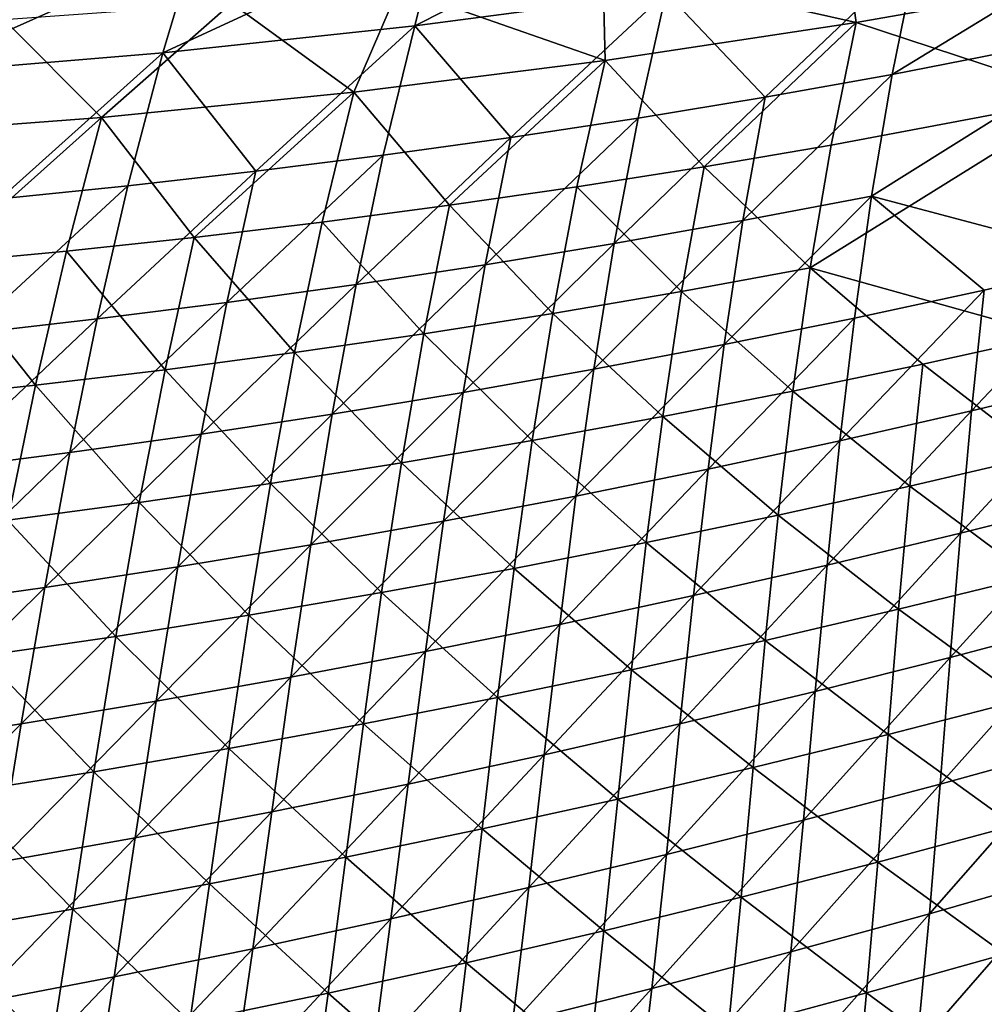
# Model space of a CAD drawing. Header units: metres. Extents: x 0 to 1400, y -1400 to 0.
# Tile 82 of 256: x 702 to 750, y -1236 to -1187. Entities that reach past the tile are written whole.
import ezdxf

# ---------------------------------------------------------------- set-up
doc = ezdxf.new("R2010")
doc.units = ezdxf.units.M

msp = doc.modelspace()

# ---------------------------------------------------------------- linework, layer by layer
at = {"layer": 'None'}
for points in [[(734.339478, -1180.949829, -472.742004), (721.777161, -1187.305786, -450.741119), (734.26947, -1185.645996, -450.785461)], [(734.339478, -1180.949829, -472.742004), (723.017151, -1182.27002, -472.97113), (721.777161, -1187.305786, -450.741119)], [(759.14679, -1181.39624, -450.873505), (745.492432, -1189.727783, -422.548279), (758.071411, -1187.260742, -422.603729)], [(759.14679, -1181.39624, -450.873505), (746.728271, -1183.675537, -450.82962), (745.492432, -1189.727783, -422.548279)], [(723.017151, -1182.27002, -472.97113), (709.257874, -1188.653687, -450.696686), (721.777161, -1187.305786, -450.741119)], [(723.017151, -1182.27002, -472.97113), (710.821533, -1183.395142, -473.218842), (709.257874, -1188.653687, -450.696686)], [(731.122925, -1184.307129, -473.442535), (743.093018, -1182.716064, -473.181549), (743.706787, -1187.140015, -451.499573)], [(743.093018, -1182.716064, -473.181549), (756.133362, -1184.94812, -451.519684), (743.706787, -1187.140015, -451.499573)], [(710.821533, -1183.395142, -473.218842), (696.718384, -1189.687988, -450.652222), (709.257874, -1188.653687, -450.696686)], [(710.821533, -1183.395142, -473.218842), (698.441895, -1184.223389, -473.470703), (696.718384, -1189.687988, -450.652222)], [(746.728271, -1183.675537, -450.82962), (734.26947, -1185.645996, -450.785461), (739.185974, -1190.845093, -422.520447)], [(746.728271, -1183.675537, -450.82962), (739.185974, -1190.845093, -422.520447), (745.492432, -1189.727783, -422.548279)], [(720.967834, -1185.424805, -473.664948), (731.122925, -1184.307129, -473.442535), (731.240356, -1189.023071, -451.479126)], [(731.122925, -1184.307129, -473.442535), (743.706787, -1187.140015, -451.499573), (731.240356, -1189.023071, -451.479126)], [(712.659363, -1186.181641, -473.847382), (720.967834, -1185.424805, -473.664948), (718.739868, -1190.594971, -451.458344)], [(720.967834, -1185.424805, -473.664948), (731.240356, -1189.023071, -451.479126), (718.739868, -1190.594971, -451.458344)], [(743.706787, -1187.140015, -451.499573), (756.133362, -1184.94812, -451.519684), (755.048645, -1190.860229, -423.259003)], [(734.26947, -1185.645996, -450.785461), (721.777161, -1187.305786, -450.741119), (726.543335, -1192.845825, -422.46463)], [(726.543335, -1192.845825, -422.46463), (732.869324, -1191.884521, -422.492554), (734.26947, -1185.645996, -450.785461)], [(734.26947, -1185.645996, -450.785461), (732.869324, -1191.884521, -422.492554), (739.185974, -1190.845093, -422.520447)], [(701.349304, -1186.984131, -474.095917), (712.659363, -1186.181641, -473.847382), (706.211304, -1191.853516, -451.437164)], [(712.659363, -1186.181641, -473.847382), (718.739868, -1190.594971, -451.458344), (706.211304, -1191.853516, -451.437164)], [(701.349304, -1186.984131, -474.095917), (706.211304, -1191.853516, -451.437164), (693.660706, -1192.796265, -451.415649)], [(721.777161, -1187.305786, -450.741119), (709.257874, -1188.653687, -450.696686), (713.866577, -1194.533447, -422.408722)], [(713.866577, -1194.533447, -422.408722), (720.208801, -1193.728882, -422.436676), (721.777161, -1187.305786, -450.741119)], [(721.777161, -1187.305786, -450.741119), (720.208801, -1193.728882, -422.436676), (726.543335, -1192.845825, -422.46463)], [(731.240356, -1189.023071, -451.479126), (743.706787, -1187.140015, -451.499573), (736.152344, -1194.311279, -423.211792)], [(743.706787, -1187.140015, -451.499573), (742.462341, -1193.238403, -423.2276), (736.152344, -1194.311279, -423.211792)], [(755.048645, -1190.860229, -423.259003), (742.462341, -1193.238403, -423.2276), (743.706787, -1187.140015, -451.499573)], [(758.071411, -1187.260742, -422.603729), (745.492432, -1189.727783, -422.548279), (744.471497, -1195.767944, -394.319153)], [(744.471497, -1195.767944, -394.319153), (756.521729, -1198.97168, -366.202637), (758.071411, -1187.260742, -422.603729)], [(709.257874, -1188.653687, -450.696686), (696.718384, -1189.687988, -450.652222), (701.162476, -1195.905762, -422.352844)], [(701.162476, -1195.905762, -422.352844), (707.517517, -1195.259155, -422.380768), (709.257874, -1188.653687, -450.696686)], [(709.257874, -1188.653687, -450.696686), (707.517517, -1195.259155, -422.380768), (713.866577, -1194.533447, -422.408722)], [(718.739868, -1190.594971, -451.458344), (731.240356, -1189.023071, -451.479126), (723.50238, -1196.2229, -423.179932)], [(731.240356, -1189.023071, -451.479126), (729.832153, -1195.306274, -423.195892), (723.50238, -1196.2229, -423.179932)], [(736.152344, -1194.311279, -423.211792), (729.832153, -1195.306274, -423.195892), (731.240356, -1189.023071, -451.479126)], [(745.492432, -1189.727783, -422.548279), (738.083313, -1196.980713, -394.286713), (744.471497, -1195.767944, -394.319153)], [(745.492432, -1189.727783, -422.548279), (739.185974, -1190.845093, -422.520447), (738.083313, -1196.980713, -394.286713)], [(706.211304, -1191.853516, -451.437164), (718.739868, -1190.594971, -451.458344), (710.817261, -1197.820313, -423.147797)], [(718.739868, -1190.594971, -451.458344), (717.163818, -1197.061157, -423.163879), (710.817261, -1197.820313, -423.147797)], [(723.50238, -1196.2229, -423.179932), (717.163818, -1197.061157, -423.163879), (718.739868, -1190.594971, -451.458344)], [(739.185974, -1190.845093, -422.520447), (731.683777, -1198.115601, -394.254181), (738.083313, -1196.980713, -394.286713)], [(739.185974, -1190.845093, -422.520447), (732.869324, -1191.884521, -422.492554), (731.683777, -1198.115601, -394.254181)], [(741.429993, -1199.336548, -394.962006), (755.048645, -1190.860229, -423.259003), (753.475403, -1202.690918, -366.786652)], [(742.462341, -1193.238403, -423.2276), (755.048645, -1190.860229, -423.259003), (741.429993, -1199.336548, -394.962006)], [(693.660706, -1192.796265, -451.415649), (706.211304, -1191.853516, -451.437164), (698.102905, -1199.10083, -423.115356)], [(706.211304, -1191.853516, -451.437164), (704.463379, -1198.500366, -423.131622), (698.102905, -1199.10083, -423.115356)], [(710.817261, -1197.820313, -423.147797), (704.463379, -1198.500366, -423.131622), (706.211304, -1191.853516, -451.437164)], [(732.869324, -1191.884521, -422.492554), (725.273621, -1199.171997, -394.221588), (731.683777, -1198.115601, -394.254181)], [(732.869324, -1191.884521, -422.492554), (726.543335, -1192.845825, -422.46463), (725.273621, -1199.171997, -394.221588)], [(726.543335, -1192.845825, -422.46463), (720.208801, -1193.728882, -422.436676), (718.85376, -1200.149658, -394.188995)], [(726.543335, -1192.845825, -422.46463), (718.85376, -1200.149658, -394.188995), (725.273621, -1199.171997, -394.221588)], [(736.152344, -1194.311279, -423.211792), (742.462341, -1193.238403, -423.2276), (741.429993, -1199.336548, -394.962006)], [(720.208801, -1193.728882, -422.436676), (712.425049, -1201.048462, -394.156372), (718.85376, -1200.149658, -394.188995)], [(720.208801, -1193.728882, -422.436676), (713.866577, -1194.533447, -422.408722), (712.425049, -1201.048462, -394.156372)], [(713.866577, -1194.533447, -422.408722), (707.517517, -1195.259155, -422.380768), (705.988342, -1201.86792, -394.123749)], [(713.866577, -1194.533447, -422.408722), (705.988342, -1201.86792, -394.123749), (712.425049, -1201.048462, -394.156372)], [(729.832153, -1195.306274, -423.195892), (736.152344, -1194.311279, -423.211792), (735.03833, -1200.504517, -394.940826)], [(736.152344, -1194.311279, -423.211792), (741.429993, -1199.336548, -394.962006), (735.03833, -1200.504517, -394.940826)], [(707.517517, -1195.259155, -422.380768), (699.544373, -1202.607788, -394.091125), (705.988342, -1201.86792, -394.123749)], [(707.517517, -1195.259155, -422.380768), (701.162476, -1195.905762, -422.352844), (699.544373, -1202.607788, -394.091125)], [(723.50238, -1196.2229, -423.179932), (729.832153, -1195.306274, -423.195892), (728.635132, -1201.594238, -394.919647)], [(729.832153, -1195.306274, -423.195892), (735.03833, -1200.504517, -394.940826), (728.635132, -1201.594238, -394.919647)], [(744.471497, -1195.767944, -394.319153), (738.083313, -1196.980713, -394.286713), (737.151794, -1203.136108, -366.094238)], [(737.151794, -1203.136108, -366.094238), (743.622314, -1201.825684, -366.130463), (744.471497, -1195.767944, -394.319153)], [(743.622314, -1201.825684, -366.130463), (750.079224, -1200.437378, -366.166595), (744.471497, -1195.767944, -394.319153)], [(750.079224, -1200.437378, -366.166595), (756.521729, -1198.97168, -366.202637), (744.471497, -1195.767944, -394.319153)], [(717.163818, -1197.061157, -423.163879), (723.50238, -1196.2229, -423.179932), (722.221191, -1202.605469, -394.898468)], [(723.50238, -1196.2229, -423.179932), (728.635132, -1201.594238, -394.919647), (722.221191, -1202.605469, -394.898468)], [(710.817261, -1197.820313, -423.147797), (717.163818, -1197.061157, -423.163879), (715.79718, -1203.53772, -394.877258)], [(717.163818, -1197.061157, -423.163879), (722.221191, -1202.605469, -394.898468), (715.79718, -1203.53772, -394.877258)], [(738.083313, -1196.980713, -394.286713), (730.668579, -1204.368408, -366.057922), (737.151794, -1203.136108, -366.094238)], [(738.083313, -1196.980713, -394.286713), (731.683777, -1198.115601, -394.254181), (730.668579, -1204.368408, -366.057922)], [(704.463379, -1198.500366, -423.131622), (710.817261, -1197.820313, -423.147797), (709.363831, -1204.390625, -394.856049)], [(710.817261, -1197.820313, -423.147797), (715.79718, -1203.53772, -394.877258), (709.363831, -1204.390625, -394.856049)], [(731.683777, -1198.115601, -394.254181), (724.17334, -1205.522095, -366.021576), (730.668579, -1204.368408, -366.057922)], [(731.683777, -1198.115601, -394.254181), (725.273621, -1199.171997, -394.221588), (724.17334, -1205.522095, -366.021576)], [(698.102905, -1199.10083, -423.115356), (704.463379, -1198.500366, -423.131622), (702.921875, -1205.16394, -394.834839)], [(704.463379, -1198.500366, -423.131622), (709.363831, -1204.390625, -394.856049), (702.921875, -1205.16394, -394.834839)], [(698.102905, -1199.10083, -423.115356), (702.921875, -1205.16394, -394.834839), (696.472046, -1205.857056, -394.813629)], [(756.521729, -1198.97168, -366.202637), (749.440857, -1206.441284, -338.019073), (755.963745, -1204.876343, -338.058075)], [(749.440857, -1206.441284, -338.019073), (756.521729, -1198.97168, -366.202637), (750.079224, -1200.437378, -366.166595)], [(725.273621, -1199.171997, -394.221588), (717.667053, -1206.596924, -365.985199), (724.17334, -1205.522095, -366.021576)], [(725.273621, -1199.171997, -394.221588), (718.85376, -1200.149658, -394.188995), (717.667053, -1206.596924, -365.985199)], [(735.03833, -1200.504517, -394.940826), (741.429993, -1199.336548, -394.962006), (740.568909, -1205.454224, -366.735199)], [(740.568909, -1205.454224, -366.735199), (741.429993, -1199.336548, -394.962006), (747.029297, -1204.111328, -366.760925)], [(747.029297, -1204.111328, -366.760925), (741.429993, -1199.336548, -394.962006), (753.475403, -1202.690918, -366.786652)], [(718.85376, -1200.149658, -394.188995), (712.425049, -1201.048462, -394.156372), (711.150513, -1207.592407, -365.948761)], [(718.85376, -1200.149658, -394.188995), (711.150513, -1207.592407, -365.948761), (717.667053, -1206.596924, -365.985199)], [(728.635132, -1201.594238, -394.919647), (735.03833, -1200.504517, -394.940826), (734.094849, -1206.719238, -366.709503)], [(735.03833, -1200.504517, -394.940826), (740.568909, -1205.454224, -366.735199), (734.094849, -1206.719238, -366.709503)], [(742.902161, -1207.928833, -337.97995), (750.079224, -1200.437378, -366.166595), (743.622314, -1201.825684, -366.130463)], [(742.902161, -1207.928833, -337.97995), (749.440857, -1206.441284, -338.019073), (750.079224, -1200.437378, -366.166595)], [(712.425049, -1201.048462, -394.156372), (704.624573, -1208.508179, -365.912354), (711.150513, -1207.592407, -365.948761)], [(712.425049, -1201.048462, -394.156372), (705.988342, -1201.86792, -394.123749), (704.624573, -1208.508179, -365.912354)], [(705.988342, -1201.86792, -394.123749), (699.544373, -1202.607788, -394.091125), (698.090027, -1209.343994, -365.875916)], [(705.988342, -1201.86792, -394.123749), (698.090027, -1209.343994, -365.875916), (704.624573, -1208.508179, -365.912354)], [(722.221191, -1202.605469, -394.898468), (728.635132, -1201.594238, -394.919647), (727.607849, -1207.905884, -366.683868)], [(728.635132, -1201.594238, -394.919647), (734.094849, -1206.719238, -366.709503), (727.607849, -1207.905884, -366.683868)], [(736.348267, -1209.338623, -337.940765), (742.902161, -1207.928833, -337.97995), (743.622314, -1201.825684, -366.130463)], [(736.348267, -1209.338623, -337.940765), (743.622314, -1201.825684, -366.130463), (737.151794, -1203.136108, -366.094238)], [(715.79718, -1203.53772, -394.877258), (722.221191, -1202.605469, -394.898468), (721.108643, -1209.013672, -366.658264)], [(722.221191, -1202.605469, -394.898468), (727.607849, -1207.905884, -366.683868), (721.108643, -1209.013672, -366.658264)], [(752.90625, -1208.651978, -338.631378), (747.029297, -1204.111328, -366.760925), (753.475403, -1202.690918, -366.786652)], [(709.363831, -1204.390625, -394.856049), (715.79718, -1203.53772, -394.877258), (714.5979, -1210.042358, -366.632721)], [(715.79718, -1203.53772, -394.877258), (721.108643, -1209.013672, -366.658264), (714.5979, -1210.042358, -366.632721)], [(737.151794, -1203.136108, -366.094238), (730.668579, -1204.368408, -366.057922), (729.78009, -1210.670288, -337.901489)], [(729.78009, -1210.670288, -337.901489), (736.348267, -1209.338623, -337.940765), (737.151794, -1203.136108, -366.094238)], [(702.921875, -1205.16394, -394.834839), (709.363831, -1204.390625, -394.856049), (708.076355, -1210.991455, -366.607239)], [(709.363831, -1204.390625, -394.856049), (714.5979, -1210.042358, -366.632721), (708.076355, -1210.991455, -366.607239)], [(730.668579, -1204.368408, -366.057922), (723.198547, -1211.923096, -337.862152), (729.78009, -1210.670288, -337.901489)], [(730.668579, -1204.368408, -366.057922), (724.17334, -1205.522095, -366.021576), (723.198547, -1211.923096, -337.862152)], [(746.379944, -1210.170898, -338.602295), (740.568909, -1205.454224, -366.735199), (747.029297, -1204.111328, -366.760925)], [(752.90625, -1208.651978, -338.631378), (746.379944, -1210.170898, -338.602295), (747.029297, -1204.111328, -366.760925)], [(755.963745, -1204.876343, -338.058075), (749.440857, -1206.441284, -338.019073), (748.890747, -1212.515015, -309.915741)], [(755.963745, -1204.876343, -338.058075), (748.890747, -1212.515015, -309.915741), (755.495239, -1210.849609, -309.956848)], [(696.472046, -1205.857056, -394.813629), (702.921875, -1205.16394, -394.834839), (701.544678, -1211.860352, -366.581818)], [(702.921875, -1205.16394, -394.834839), (708.076355, -1210.991455, -366.607239), (701.544678, -1211.860352, -366.581818)], [(734.094849, -1206.719238, -366.709503), (740.568909, -1205.454224, -366.735199), (739.837708, -1211.612427, -338.573242)], [(739.837708, -1211.612427, -338.573242), (740.568909, -1205.454224, -366.735199), (746.379944, -1210.170898, -338.602295)], [(724.17334, -1205.522095, -366.021576), (716.604309, -1213.096924, -337.822784), (723.198547, -1211.923096, -337.862152)], [(724.17334, -1205.522095, -366.021576), (717.667053, -1206.596924, -365.985199), (716.604309, -1213.096924, -337.822784)], [(749.440857, -1206.441284, -338.019073), (742.268738, -1214.103271, -309.874542), (748.890747, -1212.515015, -309.915741)], [(742.268738, -1214.103271, -309.874542), (749.440857, -1206.441284, -338.019073), (742.902161, -1207.928833, -337.97995)], [(717.667053, -1206.596924, -365.985199), (709.998291, -1214.191162, -337.783386), (716.604309, -1213.096924, -337.822784)], [(717.667053, -1206.596924, -365.985199), (711.150513, -1207.592407, -365.948761), (709.998291, -1214.191162, -337.783386)], [(734.094849, -1206.719238, -366.709503), (733.280273, -1212.976074, -338.544281), (727.607849, -1207.905884, -366.683868)], [(734.094849, -1206.719238, -366.709503), (739.837708, -1211.612427, -338.573242), (733.280273, -1212.976074, -338.544281)], [(711.150513, -1207.592407, -365.948761), (704.624573, -1208.508179, -365.912354), (703.381348, -1215.205444, -337.743988)], [(711.150513, -1207.592407, -365.948761), (703.381348, -1215.205444, -337.743988), (709.998291, -1214.191162, -337.783386)], [(721.108643, -1209.013672, -366.658264), (727.607849, -1207.905884, -366.683868), (726.708313, -1214.261108, -338.51535)], [(727.607849, -1207.905884, -366.683868), (733.280273, -1212.976074, -338.544281), (726.708313, -1214.261108, -338.51535)], [(735.630005, -1215.61377, -309.833252), (742.902161, -1207.928833, -337.97995), (736.348267, -1209.338623, -337.940765)], [(735.630005, -1215.61377, -309.833252), (742.268738, -1214.103271, -309.874542), (742.902161, -1207.928833, -337.97995)], [(704.624573, -1208.508179, -365.912354), (696.754272, -1216.139282, -337.70459), (703.381348, -1215.205444, -337.743988)], [(704.624573, -1208.508179, -365.912354), (698.090027, -1209.343994, -365.875916), (696.754272, -1216.139282, -337.70459)], [(746.379944, -1210.170898, -338.602295), (752.90625, -1208.651978, -338.631378), (752.426453, -1214.678345, -310.539001)], [(714.5979, -1210.042358, -366.632721), (721.108643, -1209.013672, -366.658264), (720.122559, -1215.467407, -338.486511)], [(721.108643, -1209.013672, -366.658264), (726.708313, -1214.261108, -338.51535), (720.122559, -1215.467407, -338.486511)], [(728.975403, -1217.046143, -309.791901), (735.630005, -1215.61377, -309.833252), (736.348267, -1209.338623, -337.940765)], [(728.975403, -1217.046143, -309.791901), (736.348267, -1209.338623, -337.940765), (729.78009, -1210.670288, -337.901489)], [(708.076355, -1210.991455, -366.607239), (714.5979, -1210.042358, -366.632721), (713.523621, -1216.594238, -338.457764)], [(714.5979, -1210.042358, -366.632721), (720.122559, -1215.467407, -338.486511), (713.523621, -1216.594238, -338.457764)], [(745.818542, -1216.296997, -310.507843), (739.837708, -1211.612427, -338.573242), (746.379944, -1210.170898, -338.602295)], [(752.426453, -1214.678345, -310.539001), (745.818542, -1216.296997, -310.507843), (746.379944, -1210.170898, -338.602295)], [(729.78009, -1210.670288, -337.901489), (723.198547, -1211.923096, -337.862152), (722.305725, -1218.399658, -309.750458)], [(722.305725, -1218.399658, -309.750458), (728.975403, -1217.046143, -309.791901), (729.78009, -1210.670288, -337.901489)], [(755.495239, -1210.849609, -309.956848), (748.386902, -1218.685303, -281.86142), (755.074829, -1216.918335, -281.903656)], [(755.495239, -1210.849609, -309.956848), (748.890747, -1212.515015, -309.915741), (748.386902, -1218.685303, -281.86142)], [(701.544678, -1211.860352, -366.581818), (708.076355, -1210.991455, -366.607239), (706.91217, -1217.641235, -338.429138)], [(708.076355, -1210.991455, -366.607239), (713.523621, -1216.594238, -338.457764), (706.91217, -1217.641235, -338.429138)], [(739.837708, -1211.612427, -338.573242), (739.193176, -1217.838257, -310.476715), (733.280273, -1212.976074, -338.544281)], [(739.193176, -1217.838257, -310.476715), (739.837708, -1211.612427, -338.573242), (745.818542, -1216.296997, -310.507843)], [(701.544678, -1211.860352, -366.581818), (706.91217, -1217.641235, -338.429138), (700.28894, -1218.60791, -338.400604)], [(723.198547, -1211.923096, -337.862152), (715.621765, -1219.674072, -309.708984), (722.305725, -1218.399658, -309.750458)], [(723.198547, -1211.923096, -337.862152), (716.604309, -1213.096924, -337.822784), (715.621765, -1219.674072, -309.708984)], [(748.890747, -1212.515015, -309.915741), (742.268738, -1214.103271, -309.874542), (741.679749, -1220.375122, -281.819061)], [(748.890747, -1212.515015, -309.915741), (741.679749, -1220.375122, -281.819061), (748.386902, -1218.685303, -281.86142)], [(716.604309, -1213.096924, -337.822784), (708.924377, -1220.868774, -309.66748), (715.621765, -1219.674072, -309.708984)], [(716.604309, -1213.096924, -337.822784), (709.998291, -1214.191162, -337.783386), (708.924377, -1220.868774, -309.66748)], [(726.708313, -1214.261108, -338.51535), (733.280273, -1212.976074, -338.544281), (732.550903, -1219.301636, -310.445648)], [(733.280273, -1212.976074, -338.544281), (739.193176, -1217.838257, -310.476715), (732.550903, -1219.301636, -310.445648)], [(709.998291, -1214.191162, -337.783386), (702.214355, -1221.983154, -309.625977), (708.924377, -1220.868774, -309.66748)], [(709.998291, -1214.191162, -337.783386), (703.381348, -1215.205444, -337.743988), (702.214355, -1221.983154, -309.625977)], [(720.122559, -1215.467407, -338.486511), (726.708313, -1214.261108, -338.51535), (725.892395, -1220.686523, -310.414642)], [(726.708313, -1214.261108, -338.51535), (732.550903, -1219.301636, -310.445648), (725.892395, -1220.686523, -310.414642)], [(742.268738, -1214.103271, -309.874542), (734.954285, -1221.987427, -281.776581), (741.679749, -1220.375122, -281.819061)], [(734.954285, -1221.987427, -281.776581), (742.268738, -1214.103271, -309.874542), (735.630005, -1215.61377, -309.833252)], [(751.993286, -1220.799072, -282.50412), (745.818542, -1216.296997, -310.507843), (752.426453, -1214.678345, -310.539001)], [(703.381348, -1215.205444, -337.743988), (696.754272, -1216.139282, -337.70459), (695.492615, -1223.016846, -309.584473)], [(703.381348, -1215.205444, -337.743988), (695.492615, -1223.016846, -309.584473), (702.214355, -1221.983154, -309.625977)], [(713.523621, -1216.594238, -338.457764), (720.122559, -1215.467407, -338.486511), (719.218384, -1221.992554, -310.383728)], [(720.122559, -1215.467407, -338.486511), (725.892395, -1220.686523, -310.414642), (719.218384, -1221.992554, -310.383728)], [(728.211182, -1223.521606, -281.734039), (735.630005, -1215.61377, -309.833252), (728.975403, -1217.046143, -309.791901)], [(728.211182, -1223.521606, -281.734039), (734.954285, -1221.987427, -281.776581), (735.630005, -1215.61377, -309.833252)], [(706.91217, -1217.641235, -338.429138), (713.523621, -1216.594238, -338.457764), (712.529419, -1223.218994, -310.352905)], [(713.523621, -1216.594238, -338.457764), (719.218384, -1221.992554, -310.383728), (712.529419, -1223.218994, -310.352905)], [(745.302063, -1222.518188, -282.471924), (739.193176, -1217.838257, -310.476715), (745.818542, -1216.296997, -310.507843)], [(751.993286, -1220.799072, -282.50412), (745.302063, -1222.518188, -282.471924), (745.818542, -1216.296997, -310.507843)], [(721.451294, -1224.977051, -281.691437), (728.211182, -1223.521606, -281.734039), (728.975403, -1217.046143, -309.791901)], [(721.451294, -1224.977051, -281.691437), (728.975403, -1217.046143, -309.791901), (722.305725, -1218.399658, -309.750458)], [(755.074829, -1216.918335, -281.903656), (748.386902, -1218.685303, -281.86142), (747.887207, -1224.979004, -253.858261)], [(747.887207, -1224.979004, -253.858261), (754.66095, -1223.109863, -253.900742), (755.074829, -1216.918335, -281.903656)], [(700.28894, -1218.60791, -338.400604), (706.91217, -1217.641235, -338.429138), (705.826233, -1224.365356, -310.322205)], [(706.91217, -1217.641235, -338.429138), (712.529419, -1223.218994, -310.352905), (705.826233, -1224.365356, -310.322205)], [(732.550903, -1219.301636, -310.445648), (739.193176, -1217.838257, -310.476715), (738.591614, -1224.160156, -282.439789)], [(738.591614, -1224.160156, -282.439789), (739.193176, -1217.838257, -310.476715), (745.302063, -1222.518188, -282.471924)], [(700.28894, -1218.60791, -338.400604), (705.826233, -1224.365356, -310.322205), (699.109436, -1225.431274, -310.291595)], [(722.305725, -1218.399658, -309.750458), (715.621765, -1219.674072, -309.708984), (714.675476, -1226.353149, -281.648773)], [(714.675476, -1226.353149, -281.648773), (721.451294, -1224.977051, -281.691437), (722.305725, -1218.399658, -309.750458)], [(748.386902, -1218.685303, -281.86142), (741.09259, -1226.771362, -253.815659), (747.887207, -1224.979004, -253.858261)], [(748.386902, -1218.685303, -281.86142), (741.679749, -1220.375122, -281.819061), (741.09259, -1226.771362, -253.815659)], [(715.621765, -1219.674072, -309.708984), (707.884521, -1227.649292, -281.60611), (714.675476, -1226.353149, -281.648773)], [(715.621765, -1219.674072, -309.708984), (708.924377, -1220.868774, -309.66748), (707.884521, -1227.649292, -281.60611)], [(732.550903, -1219.301636, -310.445648), (731.862549, -1225.724243, -282.407715), (725.892395, -1220.686523, -310.414642)], [(732.550903, -1219.301636, -310.445648), (738.591614, -1224.160156, -282.439789), (731.862549, -1225.724243, -282.407715)], [(741.679749, -1220.375122, -281.819061), (734.954285, -1221.987427, -281.776581), (734.277893, -1228.486206, -253.772964)], [(741.679749, -1220.375122, -281.819061), (734.277893, -1228.486206, -253.772964), (741.09259, -1226.771362, -253.815659)], [(708.924377, -1220.868774, -309.66748), (701.079224, -1228.865112, -281.563385), (707.884521, -1227.649292, -281.60611)], [(708.924377, -1220.868774, -309.66748), (702.214355, -1221.983154, -309.625977), (701.079224, -1228.865112, -281.563385)], [(719.218384, -1221.992554, -310.383728), (725.892395, -1220.686523, -310.414642), (725.11554, -1227.209961, -282.375671)], [(725.892395, -1220.686523, -310.414642), (731.862549, -1225.724243, -282.407715), (725.11554, -1227.209961, -282.375671)], [(745.302063, -1222.518188, -282.471924), (751.993286, -1220.799072, -282.50412), (751.564148, -1227.042725, -254.521194)], [(702.214355, -1221.983154, -309.625977), (694.260498, -1229.999756, -281.520691), (701.079224, -1228.865112, -281.563385)], [(702.214355, -1221.983154, -309.625977), (695.492615, -1223.016846, -309.584473), (694.260498, -1229.999756, -281.520691)], [(712.529419, -1223.218994, -310.352905), (719.218384, -1221.992554, -310.383728), (718.351135, -1228.616699, -282.343719)], [(719.218384, -1221.992554, -310.383728), (725.11554, -1227.209961, -282.375671), (718.351135, -1228.616699, -282.343719)], [(734.954285, -1221.987427, -281.776581), (727.443848, -1230.122925, -253.730179), (734.277893, -1228.486206, -253.772964)], [(727.443848, -1230.122925, -253.730179), (734.954285, -1221.987427, -281.776581), (728.211182, -1223.521606, -281.734039)], [(744.78717, -1228.863281, -254.488953), (738.591614, -1224.160156, -282.439789), (745.302063, -1222.518188, -282.471924)], [(751.564148, -1227.042725, -254.521194), (744.78717, -1228.863281, -254.488953), (745.302063, -1222.518188, -282.471924)], [(705.826233, -1224.365356, -310.322205), (712.529419, -1223.218994, -310.352905), (711.570068, -1229.943848, -282.311829)], [(712.529419, -1223.218994, -310.352905), (718.351135, -1228.616699, -282.343719), (711.570068, -1229.943848, -282.311829)], [(720.59137, -1231.680908, -253.687317), (728.211182, -1223.521606, -281.734039), (721.451294, -1224.977051, -281.691437)], [(720.59137, -1231.680908, -253.687317), (727.443848, -1230.122925, -253.730179), (728.211182, -1223.521606, -281.734039)], [(754.66095, -1223.109863, -253.900742), (747.349548, -1231.423462, -225.90863), (754.211975, -1229.45166, -225.950409)], [(747.349548, -1231.423462, -225.90863), (754.66095, -1223.109863, -253.900742), (747.887207, -1224.979004, -253.858261)], [(699.109436, -1225.431274, -310.291595), (705.826233, -1224.365356, -310.322205), (704.772888, -1231.190796, -282.28006)], [(705.826233, -1224.365356, -310.322205), (711.570068, -1229.943848, -282.311829), (704.772888, -1231.190796, -282.28006)], [(738.591614, -1224.160156, -282.439789), (737.989319, -1230.606567, -254.456726), (731.862549, -1225.724243, -282.407715)], [(737.989319, -1230.606567, -254.456726), (738.591614, -1224.160156, -282.439789), (744.78717, -1228.863281, -254.488953)], [(713.721191, -1233.159424, -253.644409), (720.59137, -1231.680908, -253.687317), (721.451294, -1224.977051, -281.691437)], [(713.721191, -1233.159424, -253.644409), (721.451294, -1224.977051, -281.691437), (714.675476, -1226.353149, -281.648773)], [(747.887207, -1224.979004, -253.858261), (741.09259, -1226.771362, -253.815659), (740.464539, -1233.318604, -225.866714)], [(740.464539, -1233.318604, -225.866714), (747.349548, -1231.423462, -225.90863), (747.887207, -1224.979004, -253.858261)], [(699.109436, -1225.431274, -310.291595), (704.772888, -1231.190796, -282.28006), (697.960205, -1232.356934, -282.248383)], [(725.11554, -1227.209961, -282.375671), (731.862549, -1225.724243, -282.407715), (731.171082, -1232.272095, -254.42453)], [(731.862549, -1225.724243, -282.407715), (737.989319, -1230.606567, -254.456726), (731.171082, -1232.272095, -254.42453)], [(714.675476, -1226.353149, -281.648773), (707.884521, -1227.649292, -281.60611), (706.834167, -1234.557983, -253.601456)], [(706.834167, -1234.557983, -253.601456), (713.721191, -1233.159424, -253.644409), (714.675476, -1226.353149, -281.648773)], [(741.09259, -1226.771362, -253.815659), (733.5578, -1235.136475, -225.824707), (740.464539, -1233.318604, -225.866714)], [(741.09259, -1226.771362, -253.815659), (734.277893, -1228.486206, -253.772964), (733.5578, -1235.136475, -225.824707)], [(718.351135, -1228.616699, -282.343719), (725.11554, -1227.209961, -282.375671), (724.333069, -1233.859375, -254.39238)], [(725.11554, -1227.209961, -282.375671), (731.171082, -1232.272095, -254.42453), (724.333069, -1233.859375, -254.39238)], [(751.096558, -1233.437988, -226.586823), (744.78717, -1228.863281, -254.488953), (751.564148, -1227.042725, -254.521194)], [(707.884521, -1227.649292, -281.60611), (699.931091, -1235.875854, -253.558487), (706.834167, -1234.557983, -253.601456)], [(707.884521, -1227.649292, -281.60611), (701.079224, -1228.865112, -281.563385), (699.931091, -1235.875854, -253.558487)], [(734.277893, -1228.486206, -253.772964), (727.443848, -1230.122925, -253.730179), (726.630005, -1236.876099, -225.782593)], [(734.277893, -1228.486206, -253.772964), (726.630005, -1236.876099, -225.782593), (733.5578, -1235.136475, -225.824707)], [(711.570068, -1229.943848, -282.311829), (718.351135, -1228.616699, -282.343719), (717.475891, -1235.367554, -254.360306)], [(718.351135, -1228.616699, -282.343719), (724.333069, -1233.859375, -254.39238), (717.475891, -1235.367554, -254.360306)], [(744.230957, -1235.360229, -226.555298), (737.989319, -1230.606567, -254.456726), (744.78717, -1228.863281, -254.488953)], [(751.096558, -1233.437988, -226.586823), (744.230957, -1235.360229, -226.555298), (744.78717, -1228.863281, -254.488953)], [(754.211975, -1229.45166, -225.950409), (747.349548, -1231.423462, -225.90863), (746.73175, -1238.045654, -198.015274)], [(746.73175, -1238.045654, -198.015274), (753.68634, -1235.970947, -198.055466), (754.211975, -1229.45166, -225.950409)], [(704.772888, -1231.190796, -282.28006), (711.570068, -1229.943848, -282.311829), (710.600159, -1236.796021, -254.328293)], [(711.570068, -1229.943848, -282.311829), (717.475891, -1235.367554, -254.360306), (710.600159, -1236.796021, -254.328293)], [(727.443848, -1230.122925, -253.730179), (719.682068, -1238.537109, -225.740402), (726.630005, -1236.876099, -225.782593)], [(719.682068, -1238.537109, -225.740402), (727.443848, -1230.122925, -253.730179), (720.59137, -1231.680908, -253.687317)], [(731.171082, -1232.272095, -254.42453), (737.989319, -1230.606567, -254.456726), (737.342712, -1237.205322, -226.523804)], [(737.342712, -1237.205322, -226.523804), (737.989319, -1230.606567, -254.456726), (744.230957, -1235.360229, -226.555298)], [(697.960205, -1232.356934, -282.248383), (704.772888, -1231.190796, -282.28006), (703.706482, -1238.144165, -254.296371)], [(704.772888, -1231.190796, -282.28006), (710.600159, -1236.796021, -254.328293), (703.706482, -1238.144165, -254.296371)], [(747.349548, -1231.423462, -225.90863), (739.752991, -1240.043823, -197.974976), (746.73175, -1238.045654, -198.015274)], [(739.752991, -1240.043823, -197.974976), (747.349548, -1231.423462, -225.90863), (740.464539, -1233.318604, -225.866714)], [(712.714722, -1240.11853, -225.698166), (720.59137, -1231.680908, -253.687317), (713.721191, -1233.159424, -253.644409)], [(712.714722, -1240.11853, -225.698166), (719.682068, -1238.537109, -225.740402), (720.59137, -1231.680908, -253.687317)], [(697.960205, -1232.356934, -282.248383), (703.706482, -1238.144165, -254.296371), (696.795471, -1239.411377, -254.264526)], [(724.333069, -1233.859375, -254.39238), (731.171082, -1232.272095, -254.42453), (730.432434, -1238.9729, -226.492325)], [(731.171082, -1232.272095, -254.42453), (737.342712, -1237.205322, -226.523804), (730.432434, -1238.9729, -226.492325)], [(705.728821, -1241.619751, -225.655869), (712.714722, -1240.11853, -225.698166), (713.721191, -1233.159424, -253.644409)], [(705.728821, -1241.619751, -225.655869), (713.721191, -1233.159424, -253.644409), (706.834167, -1234.557983, -253.601456)], [(740.464539, -1233.318604, -225.866714), (733.5578, -1235.136475, -225.824707), (732.750793, -1241.964722, -197.934555)], [(732.750793, -1241.964722, -197.934555), (739.752991, -1240.043823, -197.974976), (740.464539, -1233.318604, -225.866714)], [(717.475891, -1235.367554, -254.360306), (724.333069, -1233.859375, -254.39238), (723.500549, -1240.661987, -226.460907)], [(724.333069, -1233.859375, -254.39238), (730.432434, -1238.9729, -226.492325), (723.500549, -1240.661987, -226.460907)], [(744.230957, -1235.360229, -226.555298), (751.096558, -1233.437988, -226.586823), (750.548584, -1240.011108, -198.705627)], [(706.834167, -1234.557983, -253.601456), (699.931091, -1235.875854, -253.558487), (698.725159, -1243.040039, -225.613556)], [(698.725159, -1243.040039, -225.613556), (705.728821, -1241.619751, -225.655869), (706.834167, -1234.557983, -253.601456)], [(733.5578, -1235.136475, -225.824707), (725.726013, -1243.807373, -197.894028), (732.750793, -1241.964722, -197.934555)], [(733.5578, -1235.136475, -225.824707), (726.630005, -1236.876099, -225.782593), (725.726013, -1243.807373, -197.894028)], [(710.600159, -1236.796021, -254.328293), (717.475891, -1235.367554, -254.360306), (716.547791, -1242.271973, -226.429535)], [(717.475891, -1235.367554, -254.360306), (723.500549, -1240.661987, -226.460907), (716.547791, -1242.271973, -226.429535)], [(743.591003, -1242.035278, -198.67569), (737.342712, -1237.205322, -226.523804), (744.230957, -1235.360229, -226.555298)], [(750.548584, -1240.011108, -198.705627), (743.591003, -1242.035278, -198.67569), (744.230957, -1235.360229, -226.555298)]]:
    msp.add_3dface(points, dxfattribs=at)

doc.saveas('drawing.dxf')
